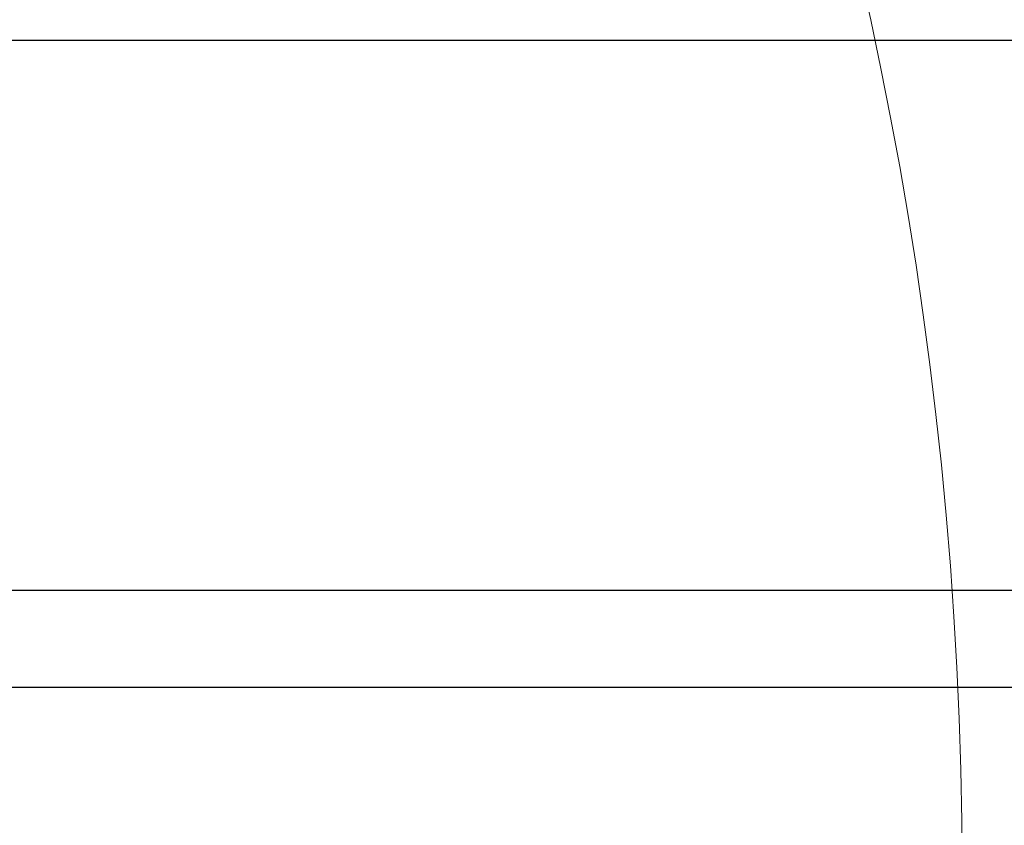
# Model space of a CAD drawing. Header units: millimetres. Extents: x 7592 to 10531, y 3981 to 6059.
# Tile 12 of 130: x 8781 to 8797, y 5683 to 5695. Entities that reach past the tile are written whole.
import ezdxf
from ezdxf.lldxf.tags import DXFTag

# ---------------------------------------------------------------- set-up
doc = ezdxf.new("R2010")
doc.units = ezdxf.units.MM
tags = doc.linetypes.add('DASHED', pattern=[25.72, 12.86, -12.86]).pattern_tags.tags
tags[6:7] = [DXFTag(74, 4), DXFTag(75, 0), DXFTag(340, '0'), DXFTag(46, 0.0), DXFTag(50, 0.0), DXFTag(44, 0.0), DXFTag(45, 0.0)]
tags[4:5] = [DXFTag(74, 4), DXFTag(75, 0), DXFTag(340, '0'), DXFTag(46, 0.0), DXFTag(50, 0.0), DXFTag(44, 0.0), DXFTag(45, 0.0)]
doc.dimstyles.get("Standard").update_dxf_attribs({"dimtxt": 20, "dimasz": 10, "dimexe": 8, "dimexo": 8, "dimgap": 10, "dimtad": 0, "dimtih": 1, "dimtoh": 1, "dimdsep": 46, "dimtxsty": 'Standard', "dimcen": 0.09, "dimadec": 0, "dimazin": 0, "dimtfac": 1, "dimtofl": 0, "dimtmove": 0, "dimatfit": 3, "dimfxl": 0, "dimtolj": 1, "dimtzin": 0, "dimarcsym": 0})

# ---------------------------------------------------------------- blocks, each defined once
blk = doc.blocks.new('*D17')
at = {"color": 0, "lineweight": -2}
for p, q in [((8300.905, 5564.096), (8300.905, 5784.164)), ((8803.905, 5556.596), (8803.905, 5784.164)), ((8310.905, 5776.164), (8517.405, 5776.164)), ((8793.905, 5776.164), (8587.405, 5776.164))]:
    blk.add_line(p, q, dxfattribs=at)
at = {"color": 0, "lineweight": 18}
for points in [[(8310.905, 5777.831), (8310.905, 5774.497), (8300.905, 5776.164)], [(8793.905, 5777.831), (8793.905, 5774.497), (8803.905, 5776.164)]]:
    blk.add_solid(points, dxfattribs=at)
at = {"layer": 'Defpoints', "color": 0, "lineweight": 18}
for p in [(8803.905, 5776.164), (8300.905, 5556.096), (8803.905, 5548.596)]:
    blk.add_point(p, dxfattribs=at)
at = {"color": 0, "lineweight": 18, "insert": (8552.405, 5776.164), "char_height": 20, "attachment_point": 5}
blk.add_mtext('\\A1;503', dxfattribs=at)
blk = doc.blocks.new('*D18')
at = {"color": 0, "lineweight": -2}
for p, q in [((8174.405, 5667.496), (8174.405, 5838.247)), ((8935.905, 5690.045), (8935.905, 5838.247)), ((8184.405, 5830.247), (8518.488, 5830.247)), ((8925.905, 5830.247), (8591.822, 5830.247))]:
    blk.add_line(p, q, dxfattribs=at)
at = {"color": 0, "lineweight": 18}
for points in [[(8184.405, 5831.913), (8184.405, 5828.58), (8174.405, 5830.247)], [(8925.905, 5831.913), (8925.905, 5828.58), (8935.905, 5830.247)]]:
    blk.add_solid(points, dxfattribs=at)
at = {"layer": 'Defpoints', "color": 0, "lineweight": 18}
for p in [(8935.905, 5830.247), (8935.905, 5682.045), (8174.405, 5659.496)]:
    blk.add_point(p, dxfattribs=at)
at = {"color": 0, "lineweight": 18, "insert": (8555.155, 5830.247), "char_height": 20, "attachment_point": 5}
blk.add_mtext('\\A1;762', dxfattribs=at)

msp = doc.modelspace()

# ---------------------------------------------------------------- linework, layer by layer
at = {"linetype": 'Continuous'}
for p, q in [((8852.048, 5694.975), (8743.654, 5694.975)), ((8743.654, 5686.433), (8852.048, 5686.433)), ((8852.048, 5684.925), (8743.654, 5684.925))]:
    msp.add_line(p, q, dxfattribs=at)
at = {"linetype": 'DASHED', "lineweight": 18}
msp.add_circle((8733.905, 5682.045), 62, dxfattribs=at)

# ---------------------------------------------------------------- dimensions: what is measured, and where the dimension line sits
at = {"lineweight": 18}
dim = msp.add_linear_dim(base=(8935.905, 5830.247), p1=(8174.405, 5659.496), p2=(8935.905, 5682.045), text='762', dimstyle='Standard', dxfattribs=at)
dim.commit()
dim.dimension.update_dxf_attribs({"geometry": '*D18', "text_midpoint": (8555.155, 5830.247)})
dim = msp.add_linear_dim(base=(8803.905, 5776.164), p1=(8300.905, 5556.096), p2=(8803.905, 5548.596), dimstyle='Standard', dxfattribs=at)
dim.commit()
dim.dimension.update_dxf_attribs({"geometry": '*D17', "text_midpoint": (8552.405, 5776.164)})

doc.saveas('drawing.dxf')
